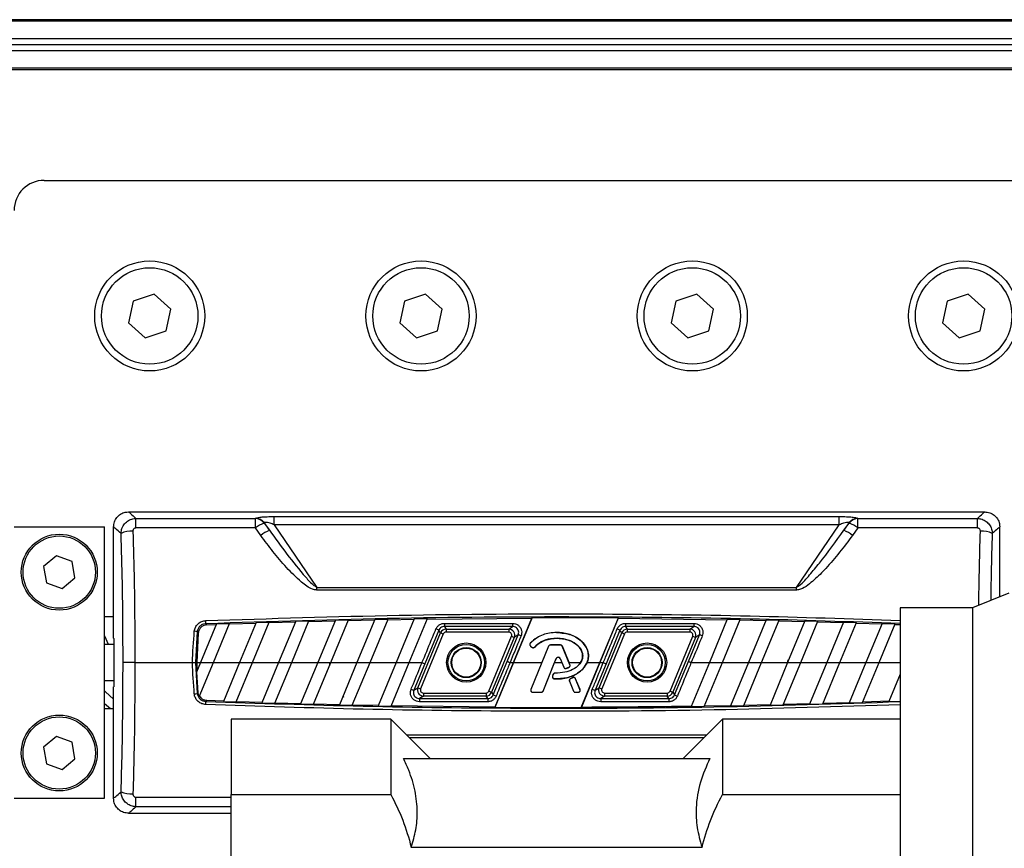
# Model space of a CAD drawing. Header units: millimetres. Extents: x 0 to 420, y 0 to 297.
# Tile 30 of 64: x 133 to 146, y 241 to 252. Entities that reach past the tile are written whole.
import ezdxf

# ---------------------------------------------------------------- set-up
doc = ezdxf.new("R2010")
doc.units = ezdxf.units.MM

msp = doc.modelspace()

# ---------------------------------------------------------------- linework, layer by layer
at = {"color": 7, "linetype": 'Continuous', "lineweight": 25}
for p, q in [((186.76931, 252.09866), (93.19857, 252.09866)), ((186.76353, 252.07845), (93.19857, 252.07845)), ((163.64841, 251.84408), (116.73905, 251.84408)), ((163.63744, 251.76327), (116.75003, 251.76327)), ((163.64841, 251.68245), (116.73905, 251.68245)), ((186.5832, 251.44808), (93.19857, 251.44808)), ((186.57746, 251.42787), (93.19857, 251.42787)), ((133.40509, 249.94488), (147.14401, 249.94488)), ((134.88061, 248.41878), (134.59688, 248.32565)), ((135.10312, 248.21962), (134.88061, 248.41878)), ((138.51738, 248.41878), (138.23365, 248.32565)), ((138.7399, 248.21962), (138.51738, 248.41878)), ((142.15415, 248.41878), (141.87042, 248.32565)), ((142.37667, 248.21962), (142.15415, 248.41878)), ((145.79092, 248.41878), (145.50719, 248.32565)), ((146.01344, 248.21962), (145.79092, 248.41878)), ((134.59688, 248.32565), (134.53566, 248.03337)), ((138.23365, 248.32565), (138.17244, 248.03337)), ((141.87042, 248.32565), (141.80921, 248.03337)), ((145.50719, 248.32565), (145.44598, 248.03337)), ((135.04191, 247.92734), (135.10312, 248.21962)), ((138.67868, 247.92734), (138.7399, 248.21962)), ((142.31545, 247.92734), (142.37667, 248.21962)), ((145.95222, 247.92734), (146.01344, 248.21962)), ((134.53566, 248.03337), (134.75818, 247.83421)), ((138.17244, 248.03337), (138.39495, 247.83421)), ((141.80921, 248.03337), (142.03172, 247.83421)), ((145.44598, 248.03337), (145.66849, 247.83421)), ((134.75818, 247.83421), (135.04191, 247.92734)), ((138.39495, 247.83421), (138.67868, 247.92734)), ((142.03172, 247.83421), (142.31545, 247.92734)), ((145.66849, 247.83421), (145.95222, 247.92734)), ((134.53662, 245.49994), (146.01248, 245.49994)), ((134.63312, 245.28382), (134.63312, 245.41211)), ((134.63312, 245.41211), (136.23586, 245.41211)), ((136.23586, 245.28382), (136.23586, 245.41211)), ((136.48601, 245.32724), (136.48601, 245.43745)), ((136.48601, 245.43745), (144.06309, 245.43745)), ((144.06309, 245.32724), (144.06309, 245.43745)), ((144.31324, 245.28382), (144.31324, 245.41211)), ((144.31324, 245.41211), (145.91598, 245.41211)), ((145.91598, 245.28382), (145.91598, 245.41211)), ((133.00101, 245.29789), (134.21327, 245.29789)), ((134.21327, 241.66112), (134.21327, 245.29789)), ((134.33458, 243.8063), (134.33458, 245.29789)), ((136.23586, 245.28382), (134.63312, 245.28382)), ((136.30848, 245.18392), (136.23586, 245.28382)), ((136.35221, 245.35017), (136.42484, 245.25337)), ((136.42484, 245.25337), (136.35701, 245.35243)), ((136.48601, 245.32724), (137.06115, 244.48728)), ((144.06309, 245.32724), (136.48601, 245.32724)), ((143.48795, 244.48728), (144.06309, 245.32724)), ((144.19209, 245.35243), (144.12427, 245.25337)), ((144.12427, 245.25337), (144.19689, 245.35017)), ((144.31324, 245.28382), (144.24062, 245.18392)), ((145.91598, 245.28382), (144.31324, 245.28382)), ((146.21453, 244.36185), (146.21453, 245.29789)), ((133.56886, 244.91244), (133.39689, 244.76896)), ((133.77911, 244.83525), (133.56886, 244.91244)), ((133.81738, 244.61457), (133.77911, 244.83525)), ((133.39689, 244.76896), (133.43517, 244.54828)), ((133.64541, 244.47109), (133.81738, 244.61457)), ((133.43517, 244.54828), (133.64541, 244.47109)), ((137.06115, 244.45021), (137.06115, 244.48728)), ((137.06115, 244.48728), (143.48795, 244.48728)), ((143.48795, 244.45021), (137.06115, 244.45021)), ((143.48795, 244.45021), (143.48795, 244.48728)), ((146.33584, 244.41086), (145.85093, 244.21494)), ((145.85093, 244.21494), (144.88113, 244.21494)), ((144.88113, 244.21494), (144.88113, 237.42864)), ((145.85093, 244.21494), (145.85093, 236.9414)), ((134.33458, 244.09372), (134.21327, 244.09372)), ((137.30773, 244.04673), (137.07278, 243.47951)), ((137.24773, 243.47951), (137.48441, 244.0509)), ((137.30773, 244.04673), (137.48441, 244.0509)), ((137.48145, 244.04375), (137.83449, 244.05132)), ((137.83744, 244.05845), (137.59764, 243.47951)), ((137.77259, 243.47951), (138.0138, 244.06184)), ((137.83744, 244.05845), (138.0138, 244.06184)), ((138.01085, 244.05471), (138.36325, 244.06074)), ((138.3662, 244.06786), (138.12249, 243.47951)), ((138.29744, 243.47951), (138.54223, 244.07048)), ((138.3662, 244.06786), (138.54223, 244.07048)), ((138.53929, 244.06336), (139.94115, 244.07524)), ((139.69465, 243.47951), (139.94115, 244.07524)), ((139.94484, 244.08232), (139.69541, 243.47951)), ((139.94484, 244.08232), (139.94115, 244.07524)), ((139.94484, 244.08232), (141.10267, 244.07996)), ((140.85369, 243.47951), (141.10267, 244.07996)), ((141.1005, 244.0729), (140.85446, 243.47951)), ((141.1005, 244.0729), (141.10267, 244.07996)), ((141.1005, 244.0729), (142.55943, 244.05432)), ((142.56234, 244.06134), (142.32133, 243.47951)), ((142.49629, 243.47951), (142.73589, 244.05797)), ((142.56234, 244.06134), (142.73589, 244.05797)), ((142.73298, 244.05095), (143.07979, 244.04347)), ((143.08269, 244.05048), (142.84619, 243.47951)), ((143.02114, 243.47951), (143.25594, 244.04637)), ((143.08269, 244.05048), (143.25594, 244.04637)), ((135.71279, 243.99752), (135.49822, 243.47951)), ((135.58581, 243.98562), (135.7098, 243.99032)), ((135.67317, 243.47951), (135.89044, 244.00404)), ((135.71279, 243.99752), (135.89044, 244.00404)), ((135.88746, 243.99685), (136.24244, 244.0091)), ((136.24541, 244.01628), (136.02307, 243.47951)), ((136.19802, 243.47951), (136.42273, 244.02201)), ((136.24541, 244.01628), (136.42273, 244.02201)), ((136.41976, 244.01483), (136.77409, 244.02551)), ((136.77706, 244.03268), (136.54793, 243.47951)), ((136.72288, 243.47951), (136.95406, 244.03762)), ((136.77706, 244.03268), (136.95406, 244.03762)), ((136.95109, 244.03046), (137.30477, 244.03958)), ((138.69424, 243.91326), (138.50788, 243.46405)), ((138.71769, 243.87815), (138.69424, 243.91326)), ((138.76892, 244.00506), (139.68451, 244.00506)), ((138.76892, 244.00506), (138.76892, 243.96302)), ((139.68451, 243.96302), (138.76892, 243.96302)), ((138.76892, 243.96302), (138.79231, 243.92801)), ((138.79231, 243.92801), (139.63212, 243.92801)), ((138.79231, 243.92801), (138.79231, 243.88763)), ((139.63212, 243.92801), (139.68451, 243.96302)), ((139.63212, 243.92801), (139.63212, 243.88763)), ((139.68451, 244.00506), (139.68451, 243.96302)), ((141.12355, 243.91326), (140.93719, 243.46405)), ((141.147, 243.87815), (141.12355, 243.91326)), ((141.19823, 244.00506), (142.11382, 244.00506)), ((141.19823, 244.00506), (141.19823, 243.96302)), ((142.11382, 243.96302), (141.19823, 243.96302)), ((141.19823, 243.96302), (141.22162, 243.92801)), ((141.22162, 243.92801), (142.06143, 243.92801)), ((141.22162, 243.92801), (141.22162, 243.88763)), ((142.06143, 243.92801), (142.11382, 243.96302)), ((142.06143, 243.92801), (142.06143, 243.88763)), ((142.11382, 244.00506), (142.11382, 243.96302)), ((143.25304, 244.03937), (143.59924, 244.03043)), ((143.60214, 244.03743), (143.37104, 243.47951)), ((143.546, 243.47951), (143.77509, 244.03259)), ((143.60214, 244.03743), (143.77509, 244.03259)), ((143.77219, 244.02559), (144.11779, 244.0152)), ((144.12068, 244.02219), (143.8959, 243.47951)), ((144.07085, 243.47951), (144.29333, 244.01662)), ((144.12068, 244.02219), (144.29333, 244.01662)), ((144.29043, 244.00963), (144.63543, 243.99779)), ((144.63832, 244.00477), (144.42075, 243.47951)), ((144.59571, 243.47951), (144.81067, 243.99848)), ((144.63832, 244.00477), (144.81067, 243.99848)), ((144.80778, 243.9915), (144.88113, 243.98873)), ((134.33876, 243.80278), (134.33876, 243.15624)), ((135.45715, 243.89423), (135.43437, 243.47951)), ((135.47105, 243.87896), (135.44985, 243.47951)), ((138.41305, 243.14268), (138.71769, 243.87815)), ((138.755, 243.8627), (138.45036, 243.12723)), ((138.71769, 243.87815), (138.755, 243.8627)), ((139.63212, 243.88763), (138.79231, 243.88763)), ((139.36479, 243.09632), (139.66943, 243.83179)), ((139.70674, 243.81634), (139.4021, 243.08086)), ((139.61192, 243.49496), (139.75943, 243.85154)), ((139.66943, 243.83179), (139.70674, 243.81634)), ((139.75943, 243.85154), (139.70674, 243.81634)), ((140.27455, 243.88201), (140.27455, 243.88272)), ((140.84236, 243.14268), (141.147, 243.87815)), ((141.18431, 243.8627), (140.87967, 243.12723)), ((141.147, 243.87815), (141.18431, 243.8627)), ((142.06143, 243.88763), (141.22162, 243.88763)), ((141.7941, 243.09632), (142.09874, 243.83179)), ((142.13605, 243.81634), (141.83141, 243.08086)), ((142.04123, 243.49496), (142.18874, 243.85154)), ((142.09874, 243.83179), (142.13605, 243.81634)), ((142.18874, 243.85154), (142.13605, 243.81634)), ((134.33876, 243.72196), (134.21327, 243.72196)), ((139.92158, 243.73863), (139.92162, 243.7386)), ((139.92215, 243.73814), (139.92162, 243.7386)), ((139.92512, 243.70024), (139.92465, 243.69967)), ((139.92465, 243.69967), (139.94226, 243.68498)), ((139.92512, 243.70024), (139.94273, 243.68555)), ((140.16645, 243.69804), (139.92982, 243.11845)), ((139.94273, 243.68555), (139.94226, 243.68498)), ((139.97979, 243.68851), (139.98033, 243.68805)), ((139.98035, 243.68803), (139.98033, 243.68805)), ((140.16577, 243.69831), (140.07647, 243.47951)), ((140.16645, 243.69804), (140.16577, 243.69831)), ((140.19105, 243.71456), (140.19105, 243.71531)), ((140.32573, 243.71531), (140.19105, 243.71531)), ((140.32573, 243.71456), (140.19105, 243.71456)), ((140.32573, 243.71456), (140.32573, 243.71531)), ((140.35033, 243.69804), (140.35102, 243.69831)), ((140.45193, 243.44919), (140.35033, 243.69804)), ((140.44032, 243.47951), (140.35102, 243.69831)), ((140.09143, 243.09837), (140.26961, 243.53479)), ((140.2478, 243.47951), (140.27026, 243.53452)), ((140.26961, 243.53479), (140.27026, 243.53452)), ((140.32142, 243.53479), (140.32076, 243.53452)), ((140.32076, 243.53452), (140.34323, 243.47951)), ((140.32142, 243.53479), (140.36943, 243.4172)), ((134.62033, 243.47951), (135.39457, 243.47951)), ((135.43437, 243.47951), (135.45715, 243.06479)), ((135.49822, 243.47951), (135.44492, 243.35083)), ((135.44985, 243.47951), (135.45153, 243.36681)), ((135.44985, 243.47951), (135.49822, 243.47951)), ((135.48317, 243.02082), (135.67317, 243.47951)), ((135.49822, 243.47951), (135.67317, 243.47951)), ((135.67317, 243.47951), (136.02307, 243.47951)), ((136.02307, 243.47951), (135.80706, 242.95801)), ((135.97945, 242.95181), (136.19802, 243.47951)), ((136.02307, 243.47951), (136.19802, 243.47951)), ((136.19802, 243.47951), (136.54793, 243.47951)), ((136.54793, 243.47951), (136.32452, 242.94015)), ((136.4972, 242.93468), (136.72288, 243.47951)), ((136.54793, 243.47951), (136.72288, 243.47951)), ((136.72288, 243.47951), (137.07278, 243.47951)), ((137.07278, 243.47951), (136.84288, 242.92447)), ((137.01587, 242.91973), (137.24773, 243.47951)), ((137.07278, 243.47951), (137.24773, 243.47951)), ((137.24773, 243.47951), (137.59764, 243.47951)), ((137.59764, 243.47951), (137.36214, 242.91098)), ((137.53543, 242.90697), (137.77259, 243.47951)), ((137.59014, 243.4614), (137.5846, 243.48209)), ((137.59764, 243.47951), (137.77259, 243.47951)), ((137.77259, 243.47951), (138.12249, 243.47951)), ((138.12249, 243.47951), (137.88232, 242.89968)), ((138.05591, 242.8964), (138.29744, 243.47951)), ((138.12249, 243.47951), (138.29744, 243.47951)), ((138.29744, 243.47951), (138.47057, 243.47951)), ((138.50788, 243.46405), (138.36036, 243.10747)), ((139.42555, 243.04576), (139.61192, 243.49496)), ((139.69541, 243.47951), (139.44643, 242.87906)), ((139.4486, 242.88612), (139.69465, 243.47951)), ((139.64923, 243.47951), (139.69465, 243.47951)), ((139.69541, 243.47951), (140.07647, 243.47951)), ((140.07647, 243.47951), (139.92908, 243.11875)), ((140.09217, 243.09806), (140.2478, 243.47951)), ((140.2478, 243.47951), (140.34323, 243.47951)), ((140.34323, 243.47951), (140.36877, 243.41693)), ((140.36943, 243.4172), (140.36877, 243.41693)), ((140.40177, 243.40182), (140.40197, 243.40115)), ((140.40197, 243.40114), (140.40197, 243.40115)), ((140.43745, 243.41458), (140.43772, 243.41393)), ((140.43772, 243.41392), (140.43772, 243.41393)), ((140.45259, 243.44946), (140.44032, 243.47951)), ((140.44032, 243.47951), (140.59441, 243.47951)), ((140.45193, 243.44919), (140.45259, 243.44946)), ((140.59441, 243.47951), (140.57338, 243.45199)), ((140.60426, 242.8767), (140.85369, 243.47951)), ((140.85445, 243.47951), (140.60796, 242.88378)), ((140.68195, 243.47951), (140.85369, 243.47951)), ((140.93719, 243.46405), (140.78967, 243.10747)), ((140.85445, 243.47951), (140.89988, 243.47951)), ((141.85486, 243.04576), (142.04123, 243.49496)), ((142.32133, 243.47951), (142.07696, 242.88955)), ((142.07854, 243.47951), (142.32133, 243.47951)), ((142.25304, 242.89227), (142.49628, 243.47951)), ((142.32133, 243.47951), (142.49628, 243.47951)), ((142.49628, 243.47951), (142.84619, 243.47951)), ((142.84619, 243.47951), (142.60552, 242.89849)), ((142.78192, 242.90199), (143.02114, 243.47951)), ((142.84619, 243.47951), (143.02114, 243.47951)), ((143.02114, 243.47951), (143.37104, 243.47951)), ((143.37104, 243.47951), (143.13504, 242.90975)), ((143.31176, 242.91402), (143.54599, 243.47951)), ((143.37104, 243.47951), (143.54599, 243.47951)), ((143.54599, 243.47951), (143.8959, 243.47951)), ((143.8959, 243.47951), (143.66552, 242.92333)), ((143.84257, 242.92838), (144.07085, 243.47951)), ((143.8959, 243.47951), (144.07085, 243.47951)), ((144.07085, 243.47951), (144.42075, 243.47951)), ((144.42075, 243.47951), (144.19697, 242.93926)), ((144.37434, 242.94509), (144.5957, 243.47951)), ((144.42075, 243.47951), (144.5957, 243.47951)), ((144.5957, 243.47951), (144.88113, 243.47951)), ((135.44492, 243.35083), (135.46464, 243.07302)), ((140.22884, 243.32214), (140.21921, 243.29914)), ((140.21988, 243.29886), (140.21921, 243.29914)), ((140.2295, 243.32186), (140.21988, 243.29886)), ((140.2295, 243.32186), (140.22884, 243.32214)), ((140.24285, 243.26208), (140.2428, 243.26137)), ((140.2428, 243.26134), (140.2428, 243.26137)), ((140.254, 243.33889), (140.254, 243.33888)), ((140.254, 243.33817), (140.254, 243.33888)), ((140.49278, 243.27753), (140.46031, 243.26359)), ((140.4606, 243.26291), (140.46031, 243.26359)), ((140.49307, 243.27686), (140.4606, 243.26291)), ((140.49307, 243.27686), (140.49278, 243.27753)), ((140.52816, 243.26249), (140.52884, 243.26277)), ((140.58697, 243.11845), (140.52816, 243.26249)), ((140.5877, 243.11875), (140.52884, 243.26277)), ((144.88113, 243.32384), (144.7294, 242.95754)), ((134.21327, 243.23706), (134.33876, 243.23706)), ((134.33458, 241.66112), (134.33458, 243.15271)), ((138.36036, 243.10747), (138.41305, 243.14268)), ((138.41305, 243.14268), (138.45036, 243.12723)), ((139.92982, 243.11845), (139.92908, 243.11875)), ((140.44649, 243.22845), (140.4458, 243.22817)), ((140.4458, 243.22817), (140.49886, 243.09806)), ((140.44649, 243.22845), (140.4996, 243.09837)), ((140.58697, 243.11845), (140.5877, 243.11875)), ((140.78967, 243.10747), (140.84236, 243.14268)), ((140.84236, 243.14268), (140.87967, 243.12723)), ((137.41257, 243.03271), (137.41662, 243.01759)), ((138.48767, 243.031), (138.43528, 242.996)), ((138.43528, 242.996), (138.43528, 242.95396)), ((138.43528, 242.996), (139.35087, 242.996)), ((138.48767, 243.07139), (139.32748, 243.07139)), ((138.48767, 243.07139), (138.48767, 243.031)), ((139.32748, 243.031), (138.48767, 243.031)), ((139.32748, 243.07139), (139.32748, 243.031)), ((139.35087, 242.996), (139.32748, 243.031)), ((139.35087, 242.996), (139.35087, 242.95396)), ((139.36479, 243.09632), (139.4021, 243.08086)), ((139.4021, 243.08086), (139.42555, 243.04576)), ((139.95442, 243.08184), (139.95442, 243.08103)), ((139.95442, 243.08184), (140.06683, 243.08184)), ((139.95442, 243.08103), (140.06683, 243.08103)), ((140.06683, 243.08184), (140.06683, 243.08103)), ((140.09143, 243.09837), (140.09217, 243.09806)), ((140.4996, 243.09837), (140.49886, 243.09806)), ((140.5242, 243.08184), (140.56237, 243.08184)), ((140.5242, 243.08184), (140.5242, 243.08103)), ((140.5242, 243.08103), (140.56237, 243.08103)), ((140.56237, 243.08184), (140.56237, 243.08103)), ((140.91698, 243.031), (140.86459, 242.996)), ((140.86459, 242.996), (140.86459, 242.95396)), ((140.86459, 242.996), (141.78018, 242.996)), ((140.91698, 243.07139), (141.75679, 243.07139)), ((140.91698, 243.07139), (140.91698, 243.031)), ((141.75679, 243.031), (140.91698, 243.031)), ((141.75679, 243.07139), (141.75679, 243.031)), ((141.78018, 242.996), (141.75679, 243.031)), ((141.78018, 242.996), (141.78018, 242.95396)), ((141.7941, 243.09632), (141.83141, 243.08086)), ((141.83141, 243.08086), (141.85486, 243.04576)), ((134.21327, 242.8653), (134.33458, 242.8653)), ((135.58581, 242.9734), (135.80995, 242.96498)), ((135.80706, 242.95801), (135.97945, 242.95181)), ((135.98234, 242.95879), (136.32741, 242.94714)), ((136.32452, 242.94015), (136.4972, 242.93468)), ((136.5001, 242.94167), (136.84578, 242.93147)), ((136.84288, 242.92447), (137.01587, 242.91973)), ((137.01877, 242.92673), (137.36505, 242.91799)), ((137.36214, 242.91098), (137.53543, 242.90697)), ((137.53834, 242.91398), (137.88523, 242.9067)), ((137.88232, 242.89968), (138.05591, 242.8964)), ((138.05882, 242.90342), (139.4486, 242.88612)), ((139.35087, 242.95396), (138.43528, 242.95396)), ((139.44643, 242.87906), (139.4486, 242.88612)), ((139.44643, 242.87906), (140.60426, 242.8767)), ((140.60796, 242.88378), (140.60426, 242.8767)), ((141.78018, 242.95396), (140.86459, 242.95396)), ((142.07696, 242.88955), (142.25304, 242.89227)), ((142.256, 242.8994), (142.60848, 242.90563)), ((142.60552, 242.89849), (142.78192, 242.90199)), ((142.78488, 242.90913), (143.138, 242.9169)), ((143.13504, 242.90975), (143.31176, 242.91402)), ((143.31472, 242.92117), (143.66849, 242.9305)), ((143.66552, 242.92333), (143.84257, 242.92838)), ((143.84553, 242.93555), (144.19995, 242.94644)), ((144.19697, 242.93926), (144.37434, 242.94509)), ((144.37732, 242.95227), (144.73238, 242.96474)), ((144.7294, 242.95754), (144.88113, 242.9632)), ((138.05208, 242.71983), (135.91043, 242.71983)), ((135.91043, 242.71983), (135.91043, 241.70961)), ((138.57739, 242.19452), (138.05208, 242.71983)), ((138.05208, 242.71983), (138.05208, 241.70961)), ((142.49702, 242.71983), (141.97171, 242.19452)), ((144.88113, 242.71983), (142.49702, 242.71983)), ((142.49702, 242.71983), (142.49702, 241.70961)), ((133.56886, 242.48792), (133.39689, 242.34444)), ((133.77911, 242.41073), (133.56886, 242.48792)), ((138.2631, 242.5088), (142.286, 242.5088)), ((142.24894, 242.47174), (138.30017, 242.47174)), ((133.39689, 242.34444), (133.43517, 242.12377)), ((133.81738, 242.19006), (133.77911, 242.41073)), ((133.43517, 242.12377), (133.64541, 242.04658)), ((133.64541, 242.04658), (133.81738, 242.19006)), ((138.22074, 242.19452), (142.32837, 242.19452)), ((134.63312, 241.54691), (134.63312, 241.67519)), ((134.63312, 241.67519), (135.91043, 241.67519)), ((135.91043, 239.44673), (135.91043, 241.70961)), ((135.91043, 241.70961), (138.05208, 241.70961)), ((142.49702, 241.70961), (144.88113, 241.70961)), ((133.00101, 241.66112), (134.21327, 241.66112)), ((135.91043, 241.54691), (134.63312, 241.54691)), ((134.53662, 241.45908), (135.91043, 241.45908)), ((138.326, 241.00469), (142.22311, 241.00469))]:
    msp.add_line(p, q, dxfattribs=at)
at = {"color": 7, "linetype": 'Continuous', "lineweight": 25, "flags": 128}
for points in [[(134.21327, 243.83771), (134.2605, 243.72664), (134.26277, 243.72196)], [(134.62033, 243.47951), (134.59275, 243.47951), (134.56597, 243.47951), (134.54079, 243.47951), (134.51795, 243.47951), (134.4981, 243.47951), (134.48185, 243.47951), (134.46965, 243.47951), (134.46188, 243.47951)], [(135.39457, 243.47951), (135.40159, 243.47951), (135.40839, 243.47951), (135.41477, 243.47951), (135.42054, 243.47951), (135.42553, 243.47951), (135.42957, 243.47951), (135.43254, 243.47951), (135.43437, 243.47951)], [(134.21327, 243.09992), (134.22545, 243.08761), (134.33458, 242.98761)], [(135.45715, 243.06479), (135.45972, 243.06761), (135.46464, 243.07302)], [(134.21327, 242.93234), (134.26644, 242.88659), (134.29267, 242.8653)]]:
    msp.add_lwpolyline(points, dxfattribs=at)
at = {"color": 7, "linetype": 'Continuous', "lineweight": 25}
for centre, radius in [((134.81939, 248.12649), 0.73746), ((138.45617, 248.12649), 0.73746), ((142.09294, 248.12649), 0.73746), ((145.72971, 248.12649), 0.73746), ((134.81939, 248.12649), 0.64654), ((138.45617, 248.12649), 0.64654), ((142.09294, 248.12649), 0.64654), ((145.72971, 248.12649), 0.64654), ((133.60714, 244.69177), 0.50915), ((133.60714, 244.69177), 0.4849), ((139.06229, 243.47951), 0.26266), ((139.06229, 243.47951), 0.24447), ((139.06229, 243.47951), 0.20204), ((139.06229, 243.47951), 0.19396), ((141.48681, 243.47951), 0.26266), ((141.48681, 243.47951), 0.24447), ((141.48681, 243.47951), 0.20204), ((141.48681, 243.47951), 0.19396), ((133.60714, 242.26725), 0.50915), ((133.60714, 242.26725), 0.4849)]:
    msp.add_circle(centre, radius, dxfattribs=at)
for centre, radius, start, end in [((133.40509, 249.54079), 0.40409, 90, 180), ((136.22545, 245.25229), 0.16016, 37.673165, 86.271934), ((136.23031, 245.25481), 0.15995, 37.613437, 86.289902), ((144.3188, 245.25481), 0.15995, 93.710098, 142.386563), ((144.32366, 245.25229), 0.16016, 93.728066, 142.326835), ((134.57568, 244.90429), 0.33765, 86.782656, 114.525426), ((136.51659, 244.92669), 0.45426, 111.214748, 128.170015), ((136.625, 244.78582), 0.50859, 113.1766, 128.48705), ((143.9241, 244.78582), 0.50859, 51.51295, 66.8234), ((144.03251, 244.92669), 0.45426, 51.829985, 68.785252), ((145.97342, 244.90429), 0.33765, 65.474574, 93.217344), ((126.5953, 243.68717), 8.98228, 1.997134, 2.262217), ((138.53366, 243.6078), 0.3451, 62.269149, 69.071338), ((138.79235, 243.8472), 0.08082, 90.023329, 157.476671), ((139.63205, 243.8472), 0.08082, 337.552252, 89.947748), ((140.96297, 243.6078), 0.3451, 62.269149, 69.071338), ((141.22166, 243.8472), 0.08082, 90.023329, 157.476671), ((142.06136, 243.8472), 0.08082, 337.552252, 89.947748), ((135.37581, 243.44912), 0.45248, 79.643872, 84.704367), ((139.62655, 243.45001), 0.42295, 66.27194, 71.688536), ((142.05586, 243.45001), 0.42295, 66.27194, 71.688536), ((139.94214, 243.72064), 0.02657, 138.805903, 230.16689), ((139.95975, 243.70595), 0.02657, 230.16689, 318.977091), ((140.19105, 243.68799), 0.02657, 90, 157.790712), ((140.32573, 243.68799), 0.02657, 22.209291, 90), ((140.29551, 243.52421), 0.02798, 22.209261, 157.790711), ((140.39403, 243.42724), 0.02657, 202.209261, 286.934979), ((140.42733, 243.43915), 0.02657, 292.378703, 22.209291), ((140.24439, 243.2886), 0.02657, 157.290493, 266.671349), ((140.25401, 243.3116), 0.02657, 90.034995, 157.290493), ((140.47109, 243.2385), 0.02657, 113.245837, 202.209268), ((140.50356, 243.25245), 0.02657, 22.209257, 113.245837), ((138.49325, 243.50901), 0.42295, 246.27194, 251.688536), ((138.48774, 243.11182), 0.08082, 157.552252, 269.947748), ((140.92256, 243.50901), 0.42295, 246.27194, 251.688536), ((140.91705, 243.11182), 0.08082, 157.552252, 269.947748), ((135.37581, 243.5099), 0.45248, 275.295633, 280.356128), ((139.32745, 243.11182), 0.08082, 270.023329, 337.476671), ((139.58614, 243.35122), 0.3451, 242.269149, 249.071338), ((139.95442, 243.10841), 0.02657, 157.790712, 270), ((140.06683, 243.10841), 0.02657, 270, 337.790711), ((140.5242, 243.10841), 0.02657, 202.209268, 270), ((140.56237, 243.10841), 0.02657, 270, 22.209257), ((141.75676, 243.11182), 0.08082, 270.023329, 337.476671), ((142.01545, 243.35122), 0.3451, 242.269149, 249.071338), ((126.5953, 243.27184), 8.98228, 357.737783, 358.002866), ((134.57568, 242.05473), 0.33765, 245.474574, 273.217344)]:
    msp.add_arc(centre, radius, start, end, dxfattribs=at)
for centre, major_axis, ratio, start_param, end_param in [((142.30044, 238.63048), (-6.22584, 6.67158), 0.2629188, 6.20054019, 6.20266674), ((138.24866, 238.63048), (6.22584, 6.67158), 0.2629188, 0.08051857, 0.08264511), ((142.4168, 238.72811), (-6.23748, 6.50372), 0.26326594, 6.19382008, 6.19594662), ((138.13231, 238.72811), (6.23748, 6.50372), 0.26326594, 0.08723868, 0.08936523), ((140.79986, 243.80688), (6.46537, 0), 0.01745506, 3.14668581, 3.17794379), ((138.79235, 243.8472), (0.02247, -0.03363), 0.99911921, 2.55295101, 3.7302343), ((139.63205, 243.8472), (-0.03366, -0.02249), 0.99803041, 2.16075602, 4.12242929), ((141.22166, 243.8472), (0.02247, -0.03363), 0.99911921, 2.55295101, 3.7302343), ((142.06136, 243.8472), (-0.03366, -0.02249), 0.99803041, 2.16075602, 4.12242929), ((138.46677, 234.67623), (12.83231, 47.80644), 0.05056974, 4.91106399, 4.91206129), ((142.12754, 234.68835), (-12.83237, 47.75956), 0.05061269, 1.37194144, 1.37280663), ((140.79986, 243.15214), (6.46537, 0), 0.01745506, 3.10524151, 3.1364995), ((138.48774, 243.11182), (0.03366, 0.02249), 0.99803041, 2.16075602, 4.12242929), ((140.91705, 243.11182), (0.03366, 0.02249), 0.99803041, 2.16075602, 4.12242929), ((139.32745, 243.11182), (-0.02247, 0.03363), 0.99911921, 2.55295101, 3.7302343), ((141.75676, 243.11182), (-0.02247, 0.03363), 0.99911921, 2.55295101, 3.7302343)]:
    msp.add_ellipse(centre, major_axis=major_axis, ratio=ratio, start_param=start_param, end_param=end_param, dxfattribs=at)
for points, knots in [([(134.33458, 245.29789), (134.33681, 245.32061), (134.34128, 245.36604), (134.37611, 245.42658), (134.42738, 245.47228), (134.48419, 245.49649), (134.52173, 245.49896), (134.53662, 245.49994)], [0, 0, 0, 0, 0.21469039, 0.42938073, 0.64407236, 0.85876659, 1, 1, 1, 1]), ([(134.53662, 245.49994), (134.54203, 245.49567), (134.55217, 245.48766), (134.60735, 245.43616), (134.63312, 245.41211)], [0, 0, 0, 0, 0.532907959, 1, 1, 1, 1]), ([(145.91598, 245.41211), (145.94175, 245.43616), (145.99693, 245.48766), (146.00707, 245.49567), (146.01248, 245.49994)], [0, 0, 0, 0, 0.46709204, 1, 1, 1, 1]), ([(146.01248, 245.49994), (146.0352, 245.4977), (146.08063, 245.49324), (146.14117, 245.4584), (146.18687, 245.40713), (146.21108, 245.35032), (146.21355, 245.31279), (146.21453, 245.29789)], [0, 0, 0, 0, 0.21469734, 0.42939473, 0.64409082, 0.85878429, 1, 1, 1, 1]), ([(134.43553, 245.21147), (134.43811, 245.23432), (134.44336, 245.28065), (134.47985, 245.34158), (134.53156, 245.38583), (134.58546, 245.4082), (134.61984, 245.41102), (134.63312, 245.41211)], [0, 0, 0, 0, 0.22056586, 0.44711149, 0.66490377, 0.87057911, 1, 1, 1, 1]), ([(136.24066, 245.41442), (136.25065, 245.41792), (136.27054, 245.4249), (136.32728, 245.43196), (136.40026, 245.43662), (136.45547, 245.43716), (136.48601, 245.43745)], [0, 0, 0, 0, 0.23654691, 0.47114812, 0.70753748, 1, 1, 1, 1]), ([(144.06309, 245.43745), (144.09669, 245.4371), (144.15785, 245.43644), (144.2378, 245.4306), (144.28683, 245.42286), (144.30278, 245.41663), (144.30845, 245.41442)], [0, 0, 0, 0, 0.32163759, 0.58540741, 0.85286275, 1, 1, 1, 1]), ([(145.91598, 245.41211), (145.93688, 245.40972), (145.97883, 245.40493), (146.03507, 245.37346), (146.079, 245.32769), (146.10759, 245.27168), (146.11162, 245.23112), (146.11358, 245.21147)], [0, 0, 0, 0, 0.20315607, 0.40771841, 0.6081168, 0.8102288, 1, 1, 1, 1]), ([(134.43553, 245.21147), (134.40838, 245.2353), (134.35066, 245.28597), (134.34014, 245.29376), (134.33458, 245.29789)], [0, 0, 0, 0, 0.47032824, 1, 1, 1, 1]), ([(134.63312, 245.28382), (134.63041, 245.28365), (134.62342, 245.28321), (134.61247, 245.27858), (134.60226, 245.26913), (134.59549, 245.25607), (134.59492, 245.2463), (134.59463, 245.2414)], [0, 0, 0, 0, 0.12601445, 0.32546756, 0.53977465, 0.76949727, 1, 1, 1, 1]), ([(134.59463, 245.2414), (134.60077, 245.01634), (134.61179, 244.61236), (134.61896, 244.02303), (134.61987, 243.66082), (134.62033, 243.47951)], [0, 0, 0, 0, 0.38585796, 0.69258538, 1, 1, 1, 1]), ([(136.48601, 245.32724), (136.4686, 245.33415), (136.43911, 245.34586), (136.40217, 245.35623), (136.38108, 245.3593), (136.3685, 245.35919), (136.36041, 245.35695), (136.35802, 245.35377), (136.35701, 245.35243)], [0, 0, 0, 0, 0.35162834, 0.59557861, 0.72084645, 0.80170481, 0.91642189, 1, 1, 1, 1]), ([(136.42484, 245.25337), (136.50207, 245.14599), (136.65668, 244.931), (136.85654, 244.68626), (136.98976, 244.53241), (137.0475, 244.49591), (137.06115, 244.48728)], [0, 0, 0, 0, 0.39797483, 0.7967661, 0.95194523, 1, 1, 1, 1]), ([(143.48795, 244.48728), (143.50053, 244.49513), (143.5698, 244.53838), (143.66635, 244.65701), (143.87087, 244.89988), (144.01762, 245.1046), (144.12427, 245.25337)], [0, 0, 0, 0, 0.04410159, 0.24302211, 0.44989475, 1, 1, 1, 1]), ([(144.19209, 245.35243), (144.19041, 245.35436), (144.1872, 245.35802), (144.17516, 245.35966), (144.15356, 245.35779), (144.11418, 245.34748), (144.0821, 245.33477), (144.06309, 245.32724)], [0, 0, 0, 0, 0.12419349, 0.23625566, 0.35170036, 0.61570866, 1, 1, 1, 1]), ([(145.95447, 245.2414), (145.95427, 245.24562), (145.95388, 245.2542), (145.94866, 245.26619), (145.94012, 245.27595), (145.9288, 245.28258), (145.92024, 245.28341), (145.91598, 245.28382)], [0, 0, 0, 0, 0.198672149, 0.404926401, 0.603667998, 0.802601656, 1, 1, 1, 1]), ([(145.93365, 244.24837), (145.93555, 244.39881), (145.93976, 244.73169), (145.94926, 245.06095), (145.95447, 245.2414)], [0, 0, 0, 0, 0.45194281, 1, 1, 1, 1]), ([(146.21453, 245.29789), (146.20896, 245.29376), (146.19845, 245.28597), (146.14072, 245.2353), (146.11358, 245.21147)], [0, 0, 0, 0, 0.52967176, 1, 1, 1, 1]), ([(134.46188, 243.47951), (134.4617, 243.58725), (134.46109, 243.94453), (134.45513, 244.52477), (134.44181, 244.99146), (134.43553, 245.21147)], [0, 0, 0, 0, 0.18582818, 0.61617184, 1, 1, 1, 1]), ([(137.06115, 244.45021), (137.04045, 244.45425), (136.96295, 244.46935), (136.82458, 244.58243), (136.64935, 244.75028), (136.47226, 244.96592), (136.3623, 245.11228), (136.30848, 245.18392)], [0, 0, 0, 0, 0.05860283, 0.21940983, 0.48277098, 0.74683213, 1, 1, 1, 1]), ([(144.24062, 245.18392), (144.12572, 245.03213), (143.96706, 244.82253), (143.75405, 244.60857), (143.6419, 244.51592), (143.56254, 244.46354), (143.50714, 244.45364), (143.48795, 244.45021)], [0, 0, 0, 0, 0.53612896, 0.740311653, 0.843469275, 0.945796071, 1, 1, 1, 1]), ([(146.11358, 245.21147), (146.10819, 245.03544), (146.09907, 244.73754), (146.09505, 244.43619), (146.0934, 244.31291)], [0, 0, 0, 0, 0.59089373, 1, 1, 1, 1]), ([(135.57057, 244.04173), (136.43523, 244.06988), (138.16493, 244.12621), (140.59868, 244.13861), (142.83783, 244.11334), (144.21078, 244.06718), (144.88113, 244.04465)], [0, 0, 0, 0, 0.27867622, 0.55747944, 0.78393759, 1, 1, 1, 1]), ([(144.88113, 244.00307), (144.21071, 244.02553), (142.8377, 244.07153), (140.59917, 244.09672), (138.16602, 244.08437), (136.43688, 244.02826), (135.57212, 244.0002)], [0, 0, 0, 0, 0.21612187, 0.44261106, 0.72124252, 1, 1, 1, 1]), ([(135.41757, 243.89967), (135.42126, 243.91731), (135.42863, 243.95258), (135.46104, 243.99701), (135.50506, 244.02843), (135.54418, 244.04005), (135.56625, 244.04145), (135.57057, 244.04173)], [0, 0, 0, 0, 0.23641966, 0.47273348, 0.70727655, 0.94275409, 1, 1, 1, 1]), ([(135.57212, 244.0002), (135.56885, 244.00002), (135.55222, 243.99911), (135.52274, 243.99066), (135.48955, 243.96728), (135.46522, 243.93396), (135.45984, 243.90748), (135.45715, 243.89423)], [0, 0, 0, 0, 0.05765014, 0.29400845, 0.52830482, 0.76387615, 1, 1, 1, 1]), ([(135.58581, 243.98562), (135.57227, 243.98378), (135.54516, 243.98011), (135.50984, 243.95799), (135.48398, 243.92648), (135.47353, 243.898), (135.47144, 243.8819), (135.47105, 243.87896)], [0, 0, 0, 0, 0.23880582, 0.47774638, 0.71363081, 0.94766382, 1, 1, 1, 1]), ([(135.57212, 244.0002), (135.57269, 243.99959), (135.57725, 243.99473), (135.58182, 243.98987), (135.58581, 243.98562)], [0, 0, 0, 0, 0.12560724, 1, 1, 1, 1]), ([(138.47057, 243.47951), (138.47057, 243.47951), (138.48085, 243.50441), (138.53228, 243.62891), (138.5944, 243.77914), (138.64627, 243.90439), (138.65693, 243.93013)], [0, 0, 0, 0, 0.00000994, 0.1657177, 0.82858423, 1, 1, 1, 1]), ([(138.65693, 243.93013), (138.66339, 243.94224), (138.67632, 243.96645), (138.70952, 243.99189), (138.74197, 244.00372), (138.76224, 244.00473), (138.76892, 244.00506)], [0, 0, 0, 0, 0.2866964, 0.57308785, 0.85931076, 1, 1, 1, 1]), ([(138.76892, 243.96302), (138.76447, 243.9628), (138.75095, 243.96214), (138.72932, 243.95429), (138.70718, 243.93741), (138.69855, 243.92131), (138.69424, 243.91326)], [0, 0, 0, 0, 0.14085834, 0.42733064, 0.71368485, 1, 1, 1, 1]), ([(139.68451, 244.00506), (139.69818, 244.00371), (139.72553, 244.00102), (139.76189, 243.98001), (139.78955, 243.94908), (139.80512, 243.9106), (139.80771, 243.87141), (139.80014, 243.8478), (139.79674, 243.83721)], [0, 0, 0, 0, 0.17196528, 0.34405052, 0.51622415, 0.68829358, 0.86015804, 1, 1, 1, 1]), ([(139.75943, 243.85154), (139.7617, 243.85858), (139.76676, 243.87428), (139.76503, 243.90034), (139.75463, 243.9259), (139.73615, 243.94644), (139.71188, 243.96036), (139.69363, 243.96213), (139.68451, 243.96302)], [0, 0, 0, 0, 0.13961469, 0.31112624, 0.48296007, 0.65516236, 0.82755851, 1, 1, 1, 1]), ([(140.89988, 243.47951), (140.89988, 243.47951), (140.91016, 243.50441), (140.96159, 243.62891), (141.02371, 243.77914), (141.07558, 243.90439), (141.08624, 243.93013)], [0, 0, 0, 0, 0.00000994, 0.1657177, 0.82858423, 1, 1, 1, 1]), ([(141.08624, 243.93013), (141.0927, 243.94224), (141.10563, 243.96645), (141.13882, 243.99189), (141.17128, 244.00372), (141.19155, 244.00473), (141.19823, 244.00506)], [0, 0, 0, 0, 0.2866964, 0.57308785, 0.85931076, 1, 1, 1, 1]), ([(141.19823, 243.96302), (141.19378, 243.9628), (141.18026, 243.96214), (141.15863, 243.95429), (141.13649, 243.93741), (141.12786, 243.92131), (141.12355, 243.91326)], [0, 0, 0, 0, 0.14085834, 0.42733064, 0.71368485, 1, 1, 1, 1]), ([(142.11382, 244.00506), (142.12749, 244.00371), (142.15484, 244.00102), (142.1912, 243.98001), (142.21886, 243.94908), (142.23443, 243.9106), (142.23702, 243.87141), (142.22945, 243.8478), (142.22605, 243.83721)], [0, 0, 0, 0, 0.17196528, 0.34405052, 0.51622415, 0.68829358, 0.86015804, 1, 1, 1, 1]), ([(142.18874, 243.85154), (142.19101, 243.85858), (142.19607, 243.87428), (142.19434, 243.90034), (142.18394, 243.9259), (142.16546, 243.94644), (142.14119, 243.96036), (142.12294, 243.96213), (142.11382, 243.96302)], [0, 0, 0, 0, 0.13961469, 0.31112624, 0.48296007, 0.65516236, 0.82755851, 1, 1, 1, 1]), ([(135.39457, 243.47951), (135.39457, 243.47951), (135.39457, 243.61979), (135.40607, 243.75973), (135.41757, 243.89967)], [0, 0, 0, 0, 0.00001152, 1, 1, 1, 1]), ([(135.47105, 243.87896), (135.46727, 243.88311), (135.46264, 243.8882), (135.45801, 243.89329), (135.45715, 243.89423)], [0, 0, 0, 0, 0.81513744, 1, 1, 1, 1]), ([(139.79674, 243.83721), (139.78648, 243.8123), (139.73737, 243.69308), (139.68818, 243.57383), (139.64923, 243.47951), (139.64923, 243.47951)], [0, 0, 0, 0, 0.20885466, 0.99998747, 1, 1, 1, 1]), ([(140.27455, 243.88272), (140.24218, 243.88086), (140.15132, 243.87564), (140.02279, 243.83225), (139.95056, 243.76539), (139.92162, 243.7386)], [0, 0, 0, 0, 0.24911595, 0.69914837, 1, 1, 1, 1]), ([(140.27455, 243.88201), (140.24218, 243.88015), (140.1514, 243.87493), (140.02309, 243.83157), (139.951, 243.76485), (139.92215, 243.73814)], [0, 0, 0, 0, 0.24950136, 0.69955194, 1, 1, 1, 1]), ([(139.97979, 243.68851), (140.00298, 243.71004), (140.058, 243.76112), (140.18422, 243.8049), (140.33035, 243.81058), (140.46311, 243.77631), (140.5525, 243.7178), (140.60217, 243.65546), (140.62384, 243.59714), (140.62428, 243.54463), (140.60711, 243.49565), (140.56645, 243.43645), (140.49029, 243.38155), (140.37899, 243.34227), (140.29806, 243.33962), (140.254, 243.33817)], [0, 0, 0, 0, 0.07443549, 0.17659654, 0.30780436, 0.41695303, 0.49594489, 0.55676262, 0.60278056, 0.64081124, 0.6787299, 0.72399467, 0.8091495, 0.89609278, 1, 1, 1, 1]), ([(139.98033, 243.68805), (139.99754, 243.70491), (140.03224, 243.73889), (140.12605, 243.78776), (140.26669, 243.81492), (140.41174, 243.79443), (140.5128, 243.74513), (140.57137, 243.69623), (140.60574, 243.64505), (140.62047, 243.60033), (140.62451, 243.56448), (140.61797, 243.52624), (140.60569, 243.49789), (140.59634, 243.48265), (140.59441, 243.47951)], [0, 0, 0, 0, 0.08167585, 0.1646115, 0.35615658, 0.56030603, 0.6508741, 0.73625707, 0.81745481, 0.85688773, 0.89577626, 0.93911362, 0.98743363, 1, 1, 1, 1]), ([(140.59441, 243.47951), (140.60471, 243.49898), (140.62267, 243.53291), (140.62403, 243.58837), (140.60735, 243.64326), (140.56512, 243.70468), (140.48298, 243.76595), (140.35331, 243.80739), (140.20586, 243.80783), (140.06896, 243.76746), (140.00799, 243.71281), (139.98035, 243.68803)], [0, 0, 0, 0, 0.0740601, 0.12909204, 0.1838683, 0.2675605, 0.37851924, 0.5271032, 0.72359154, 0.87466766, 1, 1, 1, 1]), ([(140.24285, 243.26208), (140.27533, 243.26174), (140.36827, 243.26078), (140.501, 243.2984), (140.6147, 243.37574), (140.67609, 243.45776), (140.70308, 243.53951), (140.69919, 243.61705), (140.67053, 243.69193), (140.61075, 243.7694), (140.50407, 243.84234), (140.38196, 243.878), (140.30044, 243.88105), (140.27455, 243.88201)], [0, 0, 0, 0, 0.08173092, 0.23388301, 0.33837185, 0.4231794, 0.48719251, 0.55139918, 0.61460819, 0.68648569, 0.79458848, 0.93477804, 1, 1, 1, 1]), ([(140.27455, 243.88283), (140.34069, 243.87695), (140.45199, 243.86706), (140.58275, 243.79445), (140.65973, 243.7138), (140.69879, 243.62671), (140.70518, 243.54567), (140.6887, 243.49873), (140.68195, 243.47951)], [0, 0, 0, 0, 0.29202962, 0.491409, 0.65073603, 0.78001748, 0.90993948, 1, 1, 1, 1]), ([(140.68195, 243.47951), (140.6889, 243.49944), (140.70432, 243.54368), (140.69968, 243.61728), (140.67122, 243.69227), (140.61118, 243.76996), (140.50431, 243.84302), (140.38202, 243.87871), (140.30042, 243.88175), (140.27455, 243.88272)], [0, 0, 0, 0, 0.09318661, 0.20686289, 0.31876577, 0.44597047, 0.63714335, 0.88495323, 1, 1, 1, 1]), ([(142.22605, 243.83721), (142.21579, 243.8123), (142.16668, 243.69308), (142.11749, 243.57383), (142.07854, 243.47951), (142.07854, 243.47951)], [0, 0, 0, 0, 0.20885466, 0.99998747, 1, 1, 1, 1]), ([(139.92158, 243.73863), (139.91979, 243.73612), (139.9162, 243.7311), (139.91435, 243.72184), (139.91551, 243.71263), (139.91922, 243.7049), (139.92304, 243.70122), (139.92465, 243.69967)], [0, 0, 0, 0, 0.211540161, 0.423079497, 0.634635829, 0.846188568, 1, 1, 1, 1]), ([(139.94226, 243.68498), (139.94481, 243.68325), (139.94991, 243.67978), (139.95921, 243.67816), (139.96839, 243.67952), (139.97565, 243.68324), (139.97907, 243.68673), (139.98035, 243.68803)], [0, 0, 0, 0, 0.21760421, 0.43520901, 0.65280106, 0.87039157, 1, 1, 1, 1]), ([(140.19105, 243.71531), (140.18798, 243.715), (140.18183, 243.7144), (140.17369, 243.70969), (140.1684, 243.70392), (140.16643, 243.69973), (140.16577, 243.69831)], [0, 0, 0, 0, 0.28487558, 0.5697503, 0.85465023, 1, 1, 1, 1]), ([(140.35102, 243.69831), (140.34958, 243.70105), (140.3467, 243.70651), (140.33925, 243.71227), (140.33191, 243.71499), (140.32729, 243.71523), (140.32573, 243.71531)], [0, 0, 0, 0, 0.284959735, 0.569920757, 0.854848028, 1, 1, 1, 1]), ([(140.27026, 243.53452), (140.2717, 243.53724), (140.27458, 243.54269), (140.28202, 243.54847), (140.29077, 243.5516), (140.30013, 243.55162), (140.3089, 243.54854), (140.3164, 243.54276), (140.3193, 243.53728), (140.32076, 243.53452)], [0, 0, 0, 0, 0.14257954, 0.28515905, 0.42773946, 0.57032019, 0.71290087, 0.8554816, 1, 1, 1, 1]), ([(134.43553, 241.74754), (134.44074, 241.92365), (134.4512, 242.27678), (134.45992, 242.85572), (134.46118, 243.25727), (134.46188, 243.47951)], [0, 0, 0, 0, 0.30758184, 0.61678396, 1, 1, 1, 1]), ([(134.62033, 243.47951), (134.61965, 243.25441), (134.61842, 242.8473), (134.60987, 242.25842), (134.59972, 241.89811), (134.59463, 241.71761)], [0, 0, 0, 0, 0.381627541, 0.690232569, 1, 1, 1, 1]), ([(135.41757, 243.05935), (135.40607, 243.19929), (135.39457, 243.33923), (135.39457, 243.47951), (135.39457, 243.47951)], [0, 0, 0, 0, 0.99998848, 1, 1, 1, 1]), ([(138.32305, 243.12181), (138.33331, 243.14671), (138.38242, 243.26594), (138.43162, 243.38518), (138.47057, 243.47951), (138.47057, 243.47951)], [0, 0, 0, 0, 0.20885466, 0.99998747, 1, 1, 1, 1]), ([(139.64922, 243.47951), (139.64922, 243.47951), (139.63894, 243.4546), (139.58752, 243.3301), (139.52539, 243.17987), (139.47352, 243.05462), (139.46286, 243.02889)], [0, 0, 0, 0, 0.00000994, 0.1657177, 0.82858423, 1, 1, 1, 1]), ([(140.68195, 243.47951), (140.66663, 243.45227), (140.63477, 243.39564), (140.54247, 243.32149), (140.40901, 243.26488), (140.2998, 243.26256), (140.2428, 243.26134)], [0, 0, 0, 0, 0.1793605, 0.37290696, 0.67274275, 1, 1, 1, 1]), ([(140.2428, 243.26137), (140.27528, 243.26104), (140.36831, 243.26006), (140.50129, 243.29774), (140.61504, 243.37514), (140.6642, 243.44045), (140.68006, 243.47534), (140.68195, 243.47951)], [0, 0, 0, 0, 0.18772056, 0.53771529, 0.77822418, 0.97350069, 1, 1, 1, 1]), ([(140.36877, 243.41693), (140.37021, 243.4142), (140.37309, 243.40875), (140.38053, 243.40296), (140.38927, 243.39986), (140.39674, 243.39977), (140.40084, 243.40085), (140.40197, 243.40114)], [0, 0, 0, 0, 0.22805523, 0.45611065, 0.6841611, 0.91220443, 1, 1, 1, 1]), ([(140.40177, 243.40182), (140.40481, 243.40277), (140.4109, 243.40468), (140.42285, 243.40879), (140.43163, 243.41227), (140.43745, 243.41458)], [0, 0, 0, 0, 0.2522974, 0.50459441, 1, 1, 1, 1]), ([(140.40197, 243.40115), (140.40502, 243.4021), (140.4111, 243.404), (140.42307, 243.40812), (140.43188, 243.41161), (140.43772, 243.41393)], [0, 0, 0, 0, 0.25185214, 0.5037039, 1, 1, 1, 1]), ([(140.43772, 243.41392), (140.43475, 243.41273), (140.42881, 243.41033), (140.41694, 243.40592), (140.40793, 243.40305), (140.40197, 243.40114)], [0, 0, 0, 0, 0.25289926, 0.50579877, 1, 1, 1, 1]), ([(140.43772, 243.41392), (140.44044, 243.41537), (140.44588, 243.41826), (140.45165, 243.42572), (140.45472, 243.43447), (140.45482, 243.44278), (140.45322, 243.44757), (140.45259, 243.44946)], [0, 0, 0, 0, 0.21509311, 0.43018605, 0.64528333, 0.8603843, 1, 1, 1, 1]), ([(140.75236, 243.12181), (140.76262, 243.14671), (140.81173, 243.26594), (140.86093, 243.38518), (140.89988, 243.47951), (140.89988, 243.47951)], [0, 0, 0, 0, 0.20885466, 0.99998747, 1, 1, 1, 1]), ([(142.07853, 243.47951), (142.07853, 243.47951), (142.06825, 243.4546), (142.01683, 243.3301), (141.9547, 243.17987), (141.90283, 243.05462), (141.89217, 243.02889)], [0, 0, 0, 0, 0.00000994, 0.1657177, 0.82858423, 1, 1, 1, 1]), ([(140.21921, 243.29914), (140.2183, 243.29619), (140.21649, 243.2903), (140.21767, 243.28094), (140.22166, 243.27253), (140.22828, 243.26595), (140.23574, 243.26222), (140.24079, 243.26159), (140.2428, 243.26134)], [0, 0, 0, 0, 0.1766703, 0.35334031, 0.5300157, 0.7066839, 0.8833309, 1, 1, 1, 1]), ([(140.254, 243.33889), (140.25093, 243.33859), (140.24478, 243.33798), (140.23665, 243.33327), (140.23142, 243.32756), (140.22947, 243.32347), (140.22884, 243.32214)], [0, 0, 0, 0, 0.28728715, 0.57457399, 0.86186992, 1, 1, 1, 1]), ([(140.46031, 243.26359), (140.45761, 243.2621), (140.4522, 243.25912), (140.44654, 243.25156), (140.4436, 243.24276), (140.44362, 243.23458), (140.4452, 243.22992), (140.4458, 243.22817)], [0, 0, 0, 0, 0.21719216, 0.43438335, 0.65159971, 0.86885003, 1, 1, 1, 1]), ([(140.52884, 243.26277), (140.5274, 243.2655), (140.52452, 243.27095), (140.51706, 243.27675), (140.50831, 243.27984), (140.4998, 243.27997), (140.49484, 243.27825), (140.49278, 243.27753)], [0, 0, 0, 0, 0.21232395, 0.42464882, 0.63695094, 0.84922973, 1, 1, 1, 1]), ([(138.43528, 242.95396), (138.42161, 242.9553), (138.39427, 242.958), (138.3579, 242.979), (138.33024, 243.00994), (138.31467, 243.04841), (138.31208, 243.0876), (138.31965, 243.11122), (138.32305, 243.12181)], [0, 0, 0, 0, 0.17196528, 0.34405052, 0.51622415, 0.68829358, 0.86015804, 1, 1, 1, 1]), ([(139.92908, 243.11875), (139.9282, 243.11579), (139.92643, 243.10986), (139.9277, 243.10049), (139.93178, 243.09208), (139.93847, 243.08555), (139.94639, 243.08167), (139.95194, 243.08123), (139.95442, 243.08103)], [0, 0, 0, 0, 0.172276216, 0.344551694, 0.516839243, 0.689095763, 0.86128166, 1, 1, 1, 1]), ([(140.56237, 243.08103), (140.56544, 243.08133), (140.5716, 243.08194), (140.57978, 243.08665), (140.58602, 243.0936), (140.58955, 243.10225), (140.59015, 243.11107), (140.58846, 243.11638), (140.5877, 243.11875)], [0, 0, 0, 0, 0.172078, 0.34415461, 0.51627177, 0.68846835, 0.86073155, 1, 1, 1, 1]), ([(140.86459, 242.95396), (140.85092, 242.9553), (140.82358, 242.958), (140.78721, 242.979), (140.75955, 243.00994), (140.74398, 243.04841), (140.74139, 243.0876), (140.74896, 243.11122), (140.75236, 243.12181)], [0, 0, 0, 0, 0.171965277, 0.344050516, 0.516224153, 0.68829358, 0.860158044, 1, 1, 1, 1]), ([(135.57057, 242.91729), (135.55249, 242.91975), (135.51631, 242.92468), (135.46918, 242.9543), (135.4347, 242.99647), (135.42087, 243.03435), (135.41806, 243.05564), (135.41757, 243.05935)], [0, 0, 0, 0, 0.23924183, 0.47879657, 0.71552979, 0.95047367, 1, 1, 1, 1]), ([(135.45715, 243.06479), (135.4575, 243.062), (135.45951, 243.04602), (135.46976, 243.01756), (135.49568, 242.98598), (135.53124, 242.964), (135.55847, 242.96054), (135.57212, 242.95882)], [0, 0, 0, 0, 0.04955032, 0.28403351, 0.52004955, 0.75956174, 1, 1, 1, 1]), ([(135.46464, 243.07302), (135.46724, 243.05973), (135.47084, 243.04127), (135.48047, 243.0253), (135.48317, 243.02082)], [0, 0, 0, 0, 0.71953729, 1, 1, 1, 1]), ([(135.48744, 243.03111), (135.49292, 243.02331), (135.50607, 243.00459), (135.53652, 242.98358), (135.56576, 242.97468), (135.58244, 242.97361), (135.58581, 242.9734)], [0, 0, 0, 0, 0.24049451, 0.57682312, 0.91450592, 1, 1, 1, 1]), ([(138.36036, 243.10747), (138.35809, 243.10043), (138.35303, 243.08474), (138.35476, 243.05868), (138.36517, 243.03312), (138.38364, 243.01258), (138.40791, 242.99866), (138.42616, 242.99689), (138.43528, 242.996)], [0, 0, 0, 0, 0.13961469, 0.31112624, 0.48296007, 0.65516236, 0.82755851, 1, 1, 1, 1]), ([(139.35087, 242.996), (139.35532, 242.99622), (139.36884, 242.99688), (139.39047, 243.00473), (139.41262, 243.02161), (139.42124, 243.03771), (139.42555, 243.04576)], [0, 0, 0, 0, 0.14085834, 0.42733064, 0.71368485, 1, 1, 1, 1]), ([(139.46286, 243.02889), (139.4564, 243.01678), (139.44348, 242.99256), (139.41028, 242.96713), (139.37782, 242.9553), (139.35755, 242.95429), (139.35087, 242.95396)], [0, 0, 0, 0, 0.286696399, 0.573087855, 0.859310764, 1, 1, 1, 1]), ([(140.06683, 243.08103), (140.06991, 243.08133), (140.07606, 243.08193), (140.08422, 243.08666), (140.08953, 243.09244), (140.0915, 243.09664), (140.09217, 243.09806)], [0, 0, 0, 0, 0.28472948, 0.56945666, 0.85425095, 1, 1, 1, 1]), ([(140.49886, 243.09806), (140.5003, 243.09533), (140.50319, 243.08985), (140.51065, 243.08408), (140.51801, 243.08135), (140.52264, 243.08111), (140.5242, 243.08103)], [0, 0, 0, 0, 0.284960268, 0.569924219, 0.854792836, 1, 1, 1, 1]), ([(140.78967, 243.10747), (140.7874, 243.10043), (140.78234, 243.08474), (140.78407, 243.05868), (140.79448, 243.03312), (140.81295, 243.01258), (140.83722, 242.99866), (140.85547, 242.99689), (140.86459, 242.996)], [0, 0, 0, 0, 0.13961469, 0.31112624, 0.48296007, 0.65516236, 0.82755851, 1, 1, 1, 1]), ([(141.78018, 242.996), (141.78463, 242.99622), (141.79815, 242.99688), (141.81978, 243.00473), (141.84192, 243.02161), (141.85055, 243.03771), (141.85486, 243.04576)], [0, 0, 0, 0, 0.14085834, 0.42733064, 0.71368485, 1, 1, 1, 1]), ([(141.89217, 243.02889), (141.88571, 243.01678), (141.87279, 242.99256), (141.83959, 242.96713), (141.80713, 242.9553), (141.78686, 242.95429), (141.78018, 242.95396)], [0, 0, 0, 0, 0.2866964, 0.57308785, 0.85931076, 1, 1, 1, 1]), ([(144.88113, 242.91456), (144.04894, 242.88754), (142.3517, 242.83242), (139.95042, 242.82039), (137.6788, 242.84623), (136.27338, 242.8936), (135.57057, 242.91729)], [0, 0, 0, 0, 0.26821283, 0.54701588, 0.77347389, 1, 1, 1, 1]), ([(135.58581, 242.9734), (135.58182, 242.96915), (135.57725, 242.96429), (135.57269, 242.95943), (135.57212, 242.95882)], [0, 0, 0, 0, 0.87439276, 1, 1, 1, 1]), ([(135.57212, 242.95882), (136.27449, 242.93522), (137.67944, 242.88803), (139.94993, 242.86228), (142.35112, 242.87426), (144.04831, 242.92919), (144.88113, 242.95614)], [0, 0, 0, 0, 0.22642136, 0.45291041, 0.73154171, 1, 1, 1, 1]), ([(140.60796, 242.88378), (140.62366, 242.88383), (141.11433, 242.88521), (141.60498, 242.89103), (142.07991, 242.89667)], [0, 0, 0, 0, 0.03201005, 1, 1, 1, 1]), ([(138.326, 241.00469), (138.34834, 241.08153), (138.39346, 241.23674), (138.41384, 241.49068), (138.38414, 241.76065), (138.31076, 241.99975), (138.24514, 242.14171), (138.22074, 242.19452)], [0, 0, 0, 0, 0.19487605, 0.39362263, 0.62345899, 0.85994525, 1, 1, 1, 1]), ([(142.32837, 242.19452), (142.282, 242.08916), (142.18785, 241.87521), (142.13538, 241.55966), (142.1489, 241.2648), (142.19815, 241.09217), (142.22311, 241.00469)], [0, 0, 0, 0, 0.27718815, 0.56285474, 0.77848018, 1, 1, 1, 1]), ([(134.33458, 241.66112), (134.34014, 241.66525), (134.35066, 241.67305), (134.40838, 241.72371), (134.43553, 241.74754)], [0, 0, 0, 0, 0.52967176, 1, 1, 1, 1]), ([(134.63312, 241.54691), (134.61222, 241.5493), (134.57027, 241.55409), (134.51403, 241.58556), (134.47011, 241.63132), (134.44151, 241.68734), (134.43748, 241.7279), (134.43553, 241.74754)], [0, 0, 0, 0, 0.20315607, 0.40771841, 0.6081168, 0.8102288, 1, 1, 1, 1]), ([(134.59463, 241.71761), (134.59483, 241.7134), (134.59522, 241.70481), (134.60044, 241.69283), (134.60899, 241.68306), (134.62031, 241.67644), (134.62886, 241.67561), (134.63312, 241.67519)], [0, 0, 0, 0, 0.19867215, 0.4049264, 0.603668, 0.80260166, 1, 1, 1, 1]), ([(138.05208, 241.70961), (138.1088, 241.59745), (138.22309, 241.37142), (138.29152, 241.12754), (138.326, 241.00469)], [0, 0, 0, 0, 0.49624498, 1, 1, 1, 1]), ([(142.22311, 241.00469), (142.2569, 241.12548), (142.32515, 241.3694), (142.43937, 241.59549), (142.49702, 241.70961)], [0, 0, 0, 0, 0.49522382, 1, 1, 1, 1]), ([(134.53662, 241.45908), (134.51391, 241.46131), (134.46848, 241.46578), (134.40793, 241.50062), (134.36223, 241.55188), (134.33802, 241.60869), (134.33556, 241.64623), (134.33458, 241.66112)], [0, 0, 0, 0, 0.21469734, 0.42939473, 0.64409082, 0.85878429, 1, 1, 1, 1]), ([(134.63312, 241.54691), (134.60735, 241.52286), (134.55217, 241.47136), (134.54203, 241.46335), (134.53662, 241.45908)], [0, 0, 0, 0, 0.467092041, 1, 1, 1, 1])]:
    msp.add_open_spline(points, degree=3, knots=knots, dxfattribs=at)
for points in [[(138.47057, 243.47951), (138.47535, 243.47753), (138.48492, 243.47356), (138.49708, 243.46853), (138.50577, 243.46493), (138.50717, 243.46435), (138.50788, 243.46405)], [(139.61192, 243.49496), (139.61262, 243.49467), (139.61402, 243.49409), (139.62271, 243.49049), (139.63488, 243.48545), (139.64444, 243.48149), (139.64923, 243.47951)], [(140.89988, 243.47951), (140.90466, 243.47753), (140.91423, 243.47356), (140.92639, 243.46853), (140.93508, 243.46493), (140.93648, 243.46435), (140.93719, 243.46405)], [(142.04123, 243.49496), (142.04193, 243.49467), (142.04333, 243.49409), (142.05202, 243.49049), (142.06419, 243.48545), (142.07375, 243.48149), (142.07854, 243.47951)]]:
    msp.add_open_spline(points, degree=3, dxfattribs=at)

doc.saveas('drawing.dxf')
